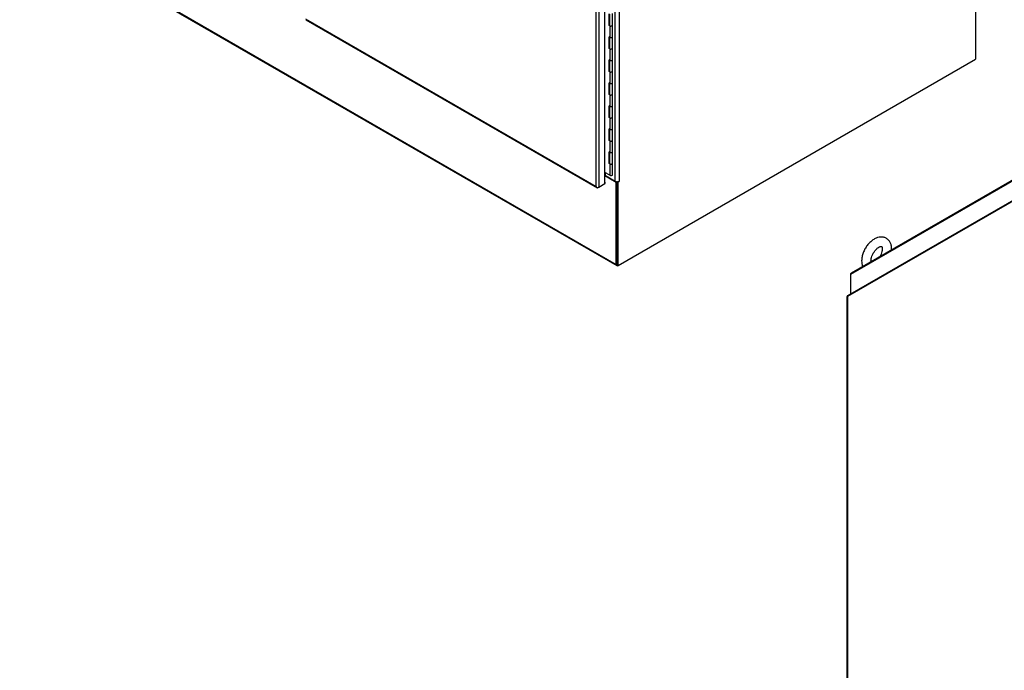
# Model space of a CAD drawing. Header units: inches. Extents: x 2 to 538, y -2 to 358.
# Tile 14 of 18: x 400 to 470, y 221 to 267. Entities that reach past the tile are written whole.
import ezdxf

# ---------------------------------------------------------------- set-up
doc = ezdxf.new("R2010")
doc.units = ezdxf.units.IN
doc.header["$MEASUREMENT"] = 0
for name, color, linetype in [('COM44036', 7, 'Continuous'), ('COM54578-60', 7, 'Continuous'), ('COM56746-3', 7, 'Continuous'), ('COM71117-4', 7, 'Continuous'), ('COM71118-4', 7, 'Continuous'), ('COM71119-3', 7, 'Continuous'), ('Default', 7, 'Continuous'), ('SCS00680', 7, 'Continuous')]:
    doc.layers.add(name, color=color, linetype=linetype)

# ---------------------------------------------------------------- blocks, each defined once
blk = doc.blocks.new('SE1')
at = {"layer": 'COM54578-60', "color": 7, "linetype": 'Continuous'}
for p, q in [((442.044, 266.53), (442.044, 267.346)), ((442.048, 267.344), (442.048, 266.578)), ((442.057, 267.338), (442.057, 266.551)), ((442.291, 266.551), (442.291, 267.367)), ((442.091, 266.503), (442.044, 266.53)), ((442.048, 266.578), (442.057, 266.573)), ((442.091, 266.503), (442.091, 265.686)), ((442.291, 265.733), (442.291, 266.551)), ((442.091, 265.686), (442.044, 265.713)), ((442.044, 264.897), (442.044, 265.713)), ((442.048, 265.711), (442.048, 264.945)), ((442.057, 265.705), (442.057, 264.918)), ((442.291, 264.918), (442.291, 265.734)), ((442.091, 264.87), (442.044, 264.897)), ((442.048, 264.945), (442.057, 264.94)), ((442.091, 264.87), (442.091, 264.053)), ((442.291, 264.1), (442.291, 264.918)), ((442.091, 264.053), (442.044, 264.08)), ((442.044, 263.264), (442.044, 264.08)), ((442.048, 264.078), (442.048, 263.312)), ((442.057, 264.072), (442.057, 263.285)), ((442.291, 263.285), (442.291, 264.101)), ((442.091, 263.237), (442.044, 263.264)), ((442.048, 263.312), (442.057, 263.307)), ((442.091, 263.237), (442.091, 262.42)), ((442.291, 262.467), (442.291, 263.285)), ((442.091, 262.42), (442.044, 262.447)), ((442.044, 261.631), (442.044, 262.447)), ((442.048, 262.445), (442.048, 261.679)), ((442.057, 262.439), (442.057, 261.652)), ((442.291, 261.652), (442.291, 262.468)), ((442.091, 261.604), (442.044, 261.631)), ((442.048, 261.679), (442.057, 261.674)), ((442.091, 261.604), (442.091, 260.787)), ((442.291, 260.834), (442.291, 261.652)), ((442.091, 260.787), (442.044, 260.814)), ((442.044, 259.998), (442.044, 260.814)), ((442.048, 260.812), (442.048, 260.047)), ((442.057, 260.806), (442.057, 260.019)), ((442.291, 260.019), (442.291, 260.835)), ((442.091, 259.971), (442.044, 259.998)), ((442.048, 260.047), (442.057, 260.041)), ((442.091, 259.971), (442.091, 259.154)), ((442.291, 259.201), (442.291, 260.019)), ((442.091, 259.154), (442.044, 259.181)), ((442.044, 258.365), (442.044, 259.181)), ((442.048, 259.179), (442.048, 258.414)), ((442.057, 259.173), (442.057, 258.386)), ((442.291, 258.386), (442.291, 259.202)), ((442.091, 258.338), (442.044, 258.365)), ((442.048, 258.414), (442.057, 258.408)), ((442.091, 258.338), (442.091, 257.521)), ((442.291, 257.568), (442.291, 258.386)), ((442.044, 256.732), (442.044, 257.548)), ((442.091, 257.521), (442.044, 257.548)), ((442.048, 257.546), (442.048, 256.781)), ((442.057, 257.54), (442.057, 256.753)), ((442.291, 256.753), (442.291, 257.569)), ((442.091, 256.705), (442.044, 256.732)), ((442.048, 256.781), (442.057, 256.775)), ((442.091, 256.705), (442.091, 255.888)), ((442.291, 255.936), (442.291, 256.753)), ((442.091, 255.888), (441.747, 256.087))]:
    blk.add_line(p, q, dxfattribs=at)
for centre, major_axis, start_param, end_param in [((442.174, 266.551), (0.135, 0), -3.507377, -3.404676), ((442.174, 266.551), (-0.117, 0), 0, 3.141593), ((442.174, 266.551), (-0.117, 0), 0.785398, 3.141593), ((442.174, 265.734), (-0.117, 0), 0, 3.141593), ((442.174, 265.733), (-0.117, 0), 0.785398, 3.141593), ((442.174, 264.918), (0.135, 0), -3.507377, -3.404676), ((442.174, 264.918), (-0.117, 0), 0, 3.141593), ((442.174, 264.918), (-0.117, 0), 0.785398, 3.141593), ((441.96, 263.601), (-0.076, 0.132), 4.366763, 4.535551), ((441.96, 263.601), (-0.076, 0.132), 3.31843, 3.487219), ((442.004, 263.626), (0.076, -0.132), -0.360117, -0.292582), ((442.174, 264.101), (-0.117, 0), 0, 3.141593), ((442.174, 264.1), (-0.117, 0), 0.785398, 3.141593), ((442.174, 263.285), (0.135, 0), -3.507377, -3.404676), ((442.174, 263.285), (-0.117, 0), 0, 3.141593), ((442.174, 263.285), (-0.117, 0), 0.785398, 3.141593), ((442.174, 262.468), (-0.117, 0), 0, 3.141593), ((442.174, 262.467), (-0.117, 0), 0.785398, 3.141593), ((442.174, 261.652), (0.135, 0), -3.507377, -3.404676), ((442.174, 261.652), (-0.117, 0), 0, 3.141593), ((442.174, 261.652), (-0.117, 0), 0.785398, 3.141593), ((442.174, 260.835), (-0.117, 0), 0, 3.141593), ((442.174, 260.834), (-0.117, 0), 0.785398, 3.141593), ((442.174, 260.019), (0.135, 0), -3.507377, -3.404676), ((442.174, 260.019), (-0.117, 0), 0, 3.141593), ((442.174, 260.019), (-0.117, 0), 0.785398, 3.141593), ((441.96, 258.702), (-0.076, 0.132), 4.366763, 4.535551), ((441.96, 258.702), (-0.076, 0.132), 3.31843, 3.487219), ((442.004, 258.727), (0.076, -0.132), -0.360117, -0.292582), ((442.174, 259.202), (-0.117, 0), 0, 3.141593), ((442.174, 259.201), (-0.117, 0), 0.785398, 3.141593), ((442.174, 258.386), (0.135, 0), -3.507377, -3.404676), ((442.174, 258.386), (-0.117, 0), 0, 3.141593), ((442.174, 258.386), (-0.117, 0), 0.785398, 3.141593), ((442.174, 257.569), (-0.117, 0), 0, 3.141593), ((442.174, 257.568), (-0.117, 0), 0.785398, 3.141593), ((442.174, 256.753), (0.135, 0), -3.507377, -3.404676), ((442.174, 256.753), (-0.117, 0), 0, 3.141593), ((442.174, 256.753), (-0.117, 0), 0.785398, 3.141593), ((442.174, 255.936), (-0.117, 0), 0.785398, 3.141593), ((442.174, 255.897), (0.05, 0), 4.601828, 4.82295)]:
    blk.add_ellipse(centre, major_axis=major_axis, ratio=0.57735, start_param=start_param, end_param=end_param, dxfattribs=at)
at = {"layer": 'COM56746-3', "color": 7, "linetype": 'Continuous'}
for p, q in [((441.119, 255.089), (441.119, 305.58)), ((441.321, 305.619), (441.321, 255.05)), ((441.747, 255.296), (441.747, 305.865)), ((420.484, 267.003), (441.119, 255.089)), ((420.514, 266.937), (441.183, 255.004)), ((441.119, 255.089), (441.119, 255.089)), ((441.119, 255.089), (441.119, 255.089)), ((441.119, 255.089), (441.119, 255.089)), ((441.119, 255.089), (441.119, 255.089)), ((441.119, 255.089), (441.119, 255.089)), ((441.189, 255.033), (441.174, 255.01)), ((441.321, 255.05), (441.254, 255.011)), ((441.321, 255.05), (441.747, 255.296)), ((441.747, 255.402), (441.772, 255.387)), ((441.772, 255.387), (441.747, 255.373)), ((441.772, 255.31), (441.747, 255.296)), ((441.772, 255.31), (441.772, 255.387))]:
    blk.add_line(p, q, dxfattribs=at)
for centre, radius, start, end in [((441.314, 255.26), 0.26, 221.3936, 244.29429), ((441.28, 255.142), 0.169, 198.56886, 231.33198)]:
    blk.add_arc(centre, radius, start, end, dxfattribs=at)
for centre, major_axis, start_param, end_param in [((441.22, 255.108), (0.143, 0), 4.581552, 5.497787), ((441.254, 255.128), (0.071, 0.124), 3.010756, 3.926991)]:
    blk.add_ellipse(centre, major_axis=major_axis, ratio=0.57735, start_param=start_param, end_param=end_param, dxfattribs=at)
at = {"layer": 'COM71117-4', "color": 7, "linetype": 'Continuous'}
for p, q in [((400.214, 274.003), (442.549, 249.561)), ((400.253, 273.916), (442.588, 249.474)), ((441.747, 255.866), (442.549, 255.403)), ((442.603, 255.435), (442.549, 255.403)), ((442.549, 249.561), (442.549, 255.403)), ((442.616, 249.6), (442.616, 255.434))]:
    blk.add_line(p, q, dxfattribs=at)
blk.add_ellipse((442.683, 249.639), major_axis=(0.095, 0.165), ratio=0.57735, start_param=2.356194, end_param=3.926991, dxfattribs=at)
at = {"layer": 'COM71119-3', "color": 7, "linetype": 'Continuous'}
for p, q in [((442.481, 255.466), (442.481, 305.526)), ((442.75, 305.526), (442.75, 255.466)), ((468.047, 270.047), (468.047, 264.127)), ((442.683, 249.484), (468.047, 264.127)), ((441.778, 255.873), (441.778, 256.069)), ((441.778, 255.873), (442.481, 255.466)), ((442.616, 255.434), (442.616, 249.522)), ((442.629, 255.435), (442.683, 255.403)), ((442.75, 255.442), (442.683, 255.403)), ((442.683, 249.484), (442.683, 255.403)), ((442.727, 255.455), (442.75, 255.442)), ((442.616, 249.522), (442.683, 249.484))]:
    blk.add_line(p, q, dxfattribs=at)
for centre, major_axis, start_param, end_param in [((441.711, 255.834), (-0.095, 0), 3.926991, 4.319001), ((442.616, 255.544), (0.19, 0), 3.926991, 5.497787), ((442.75, 255.454), (-0.0075, -0.013), 0.785398, 3.926991)]:
    blk.add_ellipse(centre, major_axis=major_axis, ratio=0.57735, start_param=start_param, end_param=end_param, dxfattribs=at)
blk = doc.blocks.new('SE7')
at = {"layer": 'COM44036', "color": 7, "linetype": 'Continuous'}
for p, q in [((479.356, 259.11), (458.952, 247.33)), ((479.326, 259.044), (458.957, 247.284)), ((458.915, 247.264), (458.915, 196.695)), ((458.956, 247.284), (458.957, 247.284)), ((458.957, 247.284), (458.956, 247.284)), ((458.956, 247.284), (458.956, 247.284)), ((458.957, 247.284), (458.957, 196.792)), ((458.957, 247.284), (458.957, 247.284))]:
    blk.add_line(p, q, dxfattribs=at)
for centre, major_axis, start_param, end_param in [((459.058, 247.264), (0.143, 0), 3.010756, 3.141593), ((459.024, 247.206), (0.072, -0.124), 3.141593, 3.27243)]:
    blk.add_ellipse(centre, major_axis=major_axis, ratio=0.57735, start_param=start_param, end_param=end_param, dxfattribs=at)
for points in [[(458.916, 247.275), (458.918, 247.278), (458.922, 247.28), (458.933, 247.282), (458.937, 247.283), (458.946, 247.284), (458.951, 247.284), (458.956, 247.284)], [(458.944, 247.323), (458.942, 247.32), (458.943, 247.315), (458.946, 247.305), (458.947, 247.301), (458.951, 247.293), (458.954, 247.289), (458.956, 247.284)]]:
    blk.add_open_spline(points, degree=3, knots=[0, 0, 0, 0, 0.5, 0.5, 0.75, 0.75, 1, 1, 1, 1], dxfattribs=at)
at = {"layer": 'COM71118-4', "color": 7, "linetype": 'Continuous'}
for p, q in [((501.505, 273.284), (459.17, 248.842)), ((501.544, 273.371), (459.209, 248.929)), ((459.17, 248.842), (459.17, 247.455))]:
    blk.add_line(p, q, dxfattribs=at)
blk.add_ellipse((459.304, 248.764), major_axis=(0.095, -0.165), ratio=0.57735, start_param=3.141593, end_param=3.926991, dxfattribs=at)
at = {"layer": 'SCS00680', "color": 7, "linetype": 'Continuous'}
for points, knots in [([(462.088, 250.589), (462.089, 250.609), (462.092, 250.722), (462.072, 250.908), (461.993, 251.125), (461.873, 251.297), (461.71, 251.426), (461.515, 251.501), (461.304, 251.515), (461.088, 251.474), (460.869, 251.378), (460.653, 251.228), (460.449, 251.028), (460.27, 250.79), (460.125, 250.525), (460.021, 250.249), (459.969, 250.001), (459.964, 249.866), (459.962, 249.808)], [0.2596204, 0.2596204, 0.2596204, 0.2596204, 0.2712667, 0.327046, 0.3746301, 0.4195628, 0.4633056, 0.5094555, 0.5545295, 0.6007571, 0.64991, 0.7019142, 0.7550827, 0.8081338, 0.8611095, 0.9143701, 0.9682815, 1, 1, 1, 1]), ([(460.624, 249.808), (460.625, 249.836), (460.628, 249.907), (460.659, 250.062), (460.731, 250.254), (460.838, 250.445), (460.969, 250.613), (461.109, 250.742), (461.239, 250.82), (461.336, 250.848), (461.378, 250.843), (461.377, 250.842), (461.392, 250.831), (461.42, 250.763), (461.432, 250.637), (461.41, 250.469), (461.354, 250.288), (461.296, 250.169), (461.266, 250.115)], [0, 0, 0, 0, 0.02069, 0.0606203, 0.1015635, 0.1432654, 0.1851177, 0.2263033, 0.2663252, 0.3053133, 0.3448616, 0.3881941, 0.4294015, 0.4667805, 0.5063315, 0.5458962, 0.5864459, 0.6221128, 0.6221128, 0.6221128, 0.6221128]), ([(459.962, 249.808), (459.963, 249.754), (459.968, 249.632), (460, 249.497), (460.032, 249.416), (460.036, 249.406)], [0, 0, 0, 0, 0.1040491, 0.2743394, 0.2973482, 0.2973482, 0.2973482, 0.2973482])]:
    blk.add_open_spline(points, degree=3, knots=knots, dxfattribs=at)
blk.add_open_spline([(460.629, 249.745), (460.628, 249.764), (460.626, 249.785), (460.624, 249.808)], degree=3, dxfattribs=at)

msp = doc.modelspace()

# ---------------------------------------------------------------- block references
at = {"layer": 'Default'}
for name in ['SE1', 'SE7']:
    msp.add_blockref(name, (0, 0), dxfattribs=at)

doc.saveas('drawing.dxf')
